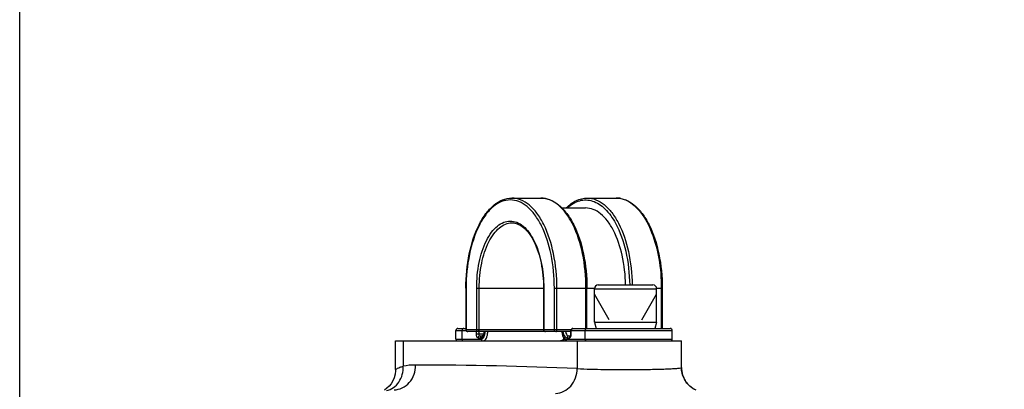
# Model space of a CAD drawing. Header units: millimetres. Extents: x 0 to 8410, y 0 to 5940.
# Tile 24 of 122: x 2704 to 2863, y 5198 to 5258. Entities that reach past the tile are written whole.
import ezdxf

# ---------------------------------------------------------------- set-up
doc = ezdxf.new("R2010")
doc.units = ezdxf.units.MM
doc.header["$LTSCALE"] = 462.55
doc.layers.get('0').update_dxf_attribs({"linetype": 'CONTINUOUS'})
for name, color, linetype in [('204102000021_DXF_DIMENSION', 7, 'CONTINUOUS'), ('304102000018DXF_CONTINUOUS_LINE', 7, 'CONTINUOUS'), ('304109000014DXF_CONTINUOUS_LINE', 7, 'CONTINUOUS'), ('501023000078DXF_CONTINUOUS_LINE', 7, 'CONTINUOUS'), ('604006000006DXF_CONTINUOUS_LINE', 7, 'CONTINUOUS')]:
    doc.layers.add(name, color=color, linetype=linetype)
doc.styles.get("Standard").update_dxf_attribs({"font": 'txt', "width": 0.7})
doc.dimstyles.new('DIMSTYLE_1', dxfattribs={"dimtxt": 65, "dimasz": 50, "dimexe": 1, "dimexo": 0, "dimgap": 1.625, "dimtad": 1, "dimdsep": 46, "dimtxsty": 'Standard', "dimblk": '_FILLED', "dimblk1": '_FILLED', "dimblk2": '_FILLED', "dimcen": 0.09, "dimclrt": 5, "dimazin": 2, "dimtp": 0.5, "dimtm": 0.5, "dimtfac": 1, "dimtofl": 0, "dimtmove": 0, "dimatfit": 3, "dimldrblk": '_FILLED', "dimfxl": 0, "dimtolj": 1, "dimarcsym": 0})

# ---------------------------------------------------------------- blocks, each defined once
blk = doc.blocks.new('_FILLED')
at = {"color": 0, "linetype": 'ByBlock'}
blk.add_solid([(0, 0), (-1, 0.17), (-1, -0.17)], dxfattribs=at)
blk = doc.blocks.new('*D1')
at = {"layer": '204102000021_DXF_DIMENSION', "color": 2, "linetype": 'Continuous'}
for p, q in [((2704.27, 4817.38), (2704.27, 5406.02)), ((2945.77, 5283.11), (2945.77, 5406.02)), ((2704.27, 5396.02), (2825.02, 5396.02)), ((2945.77, 5396.02), (2825.02, 5396.02))]:
    blk.add_line(p, q, dxfattribs=at)
at = {"layer": '204102000021_DXF_DIMENSION', "color": 2, "linetype": 'Continuous', "xscale": 50, "yscale": 50, "zscale": 50, "rotation": 180}
blk.add_blockref('_FILLED', (2704.27, 5396.02), dxfattribs=at)
at = {"layer": '204102000021_DXF_DIMENSION', "color": 2, "linetype": 'Continuous', "xscale": 50, "yscale": 50, "zscale": 50}
blk.add_blockref('_FILLED', (2945.77, 5396.02), dxfattribs=at)

msp = doc.modelspace()

# ---------------------------------------------------------------- linework, layer by layer
at = {"layer": '304102000018DXF_CONTINUOUS_LINE', "color": 7, "linetype": 'Continuous'}
for p, q in [((2764.767, 5201.678), (2764.767, 5206.258)), ((2764.767, 5206.258), (2810.767, 5206.258)), ((2810.767, 5201.948), (2810.767, 5206.258))]:
    msp.add_line(p, q, dxfattribs=at)
at = {"layer": '304102000018DXF_CONTINUOUS_LINE', "color": 9, "linetype": 'Continuous'}
for p, q in [((2765.972, 5206.258), (2765.972, 5202.185)), ((2793.972, 5206.258), (2793.972, 5201.803))]:
    msp.add_line(p, q, dxfattribs=at)
at = {"layer": '304102000018DXF_CONTINUOUS_LINE', "color": 7, "linetype": 'Continuous'}
for points in [[(2813.113, 5198.312), (2812.6, 5198.59), (2812.091, 5198.978), (2811.623, 5199.477), (2811.23, 5200.082), (2810.943, 5200.776), (2810.788, 5201.537), (2810.767, 5201.948)], [(2764.767, 5201.678), (2764.761, 5201.463), (2764.686, 5200.881), (2764.533, 5200.332), (2764.312, 5199.825), (2764.033, 5199.369), (2763.709, 5198.968), (2763.352, 5198.625), (2762.973, 5198.341)]]:
    msp.add_lwpolyline(points, dxfattribs=at)
at = {"layer": '304102000018DXF_CONTINUOUS_LINE', "color": 9, "linetype": 'Continuous'}
for centre, radius, start, end in [((2767.944, 5192.145), 10.231, 89.85647, 101.10874), ((2766.24, 4533.907), 668.472, 87.622291, 89.851741), ((2814.776, 5201.949), 4.01, 180.01693, 189.68984), ((2814.759, 5201.946), 3.992, 189.68967, 194.61703), ((2814.77, 5201.95), 4.004, 194.62539, 202.07093), ((2814.761, 5201.946), 3.994, 202.0735, 206.41849), ((2814.775, 5201.954), 4.011, 206.42823, 215.91596), ((2814.756, 5201.941), 3.987, 215.92355, 218.03156), ((2814.775, 5201.957), 4.011, 218.04819, 229.20702), ((2814.762, 5201.944), 3.993, 229.21856, 232.82665), ((2814.769, 5201.954), 4.006, 232.83037, 240.67789)]:
    msp.add_arc(centre, radius, start, end, dxfattribs=at)
for points, knots in [([(2763.292, 5198.262), (2764.08, 5198.42), (2765.615, 5199.519), (2766.016, 5201.301), (2765.972, 5202.185)], [0, 0, 0, 0, 0.476068, 1, 1, 1, 1]), ([(2764.505, 5198.376), (2765.41, 5198.377), (2767.349, 5199.372), (2767.969, 5201.375), (2767.969, 5202.376)], [0, 0, 0, 0, 0.4747074, 1, 1, 1, 1]), ([(2764.767, 5201.678), (2764.767, 5201.707), (2764.929, 5201.729), (2765.099, 5201.878), (2765.503, 5202.025), (2765.797, 5202.135), (2765.972, 5202.185)], [0, 0, 0, 0, 0.0682339, 0.266541, 0.5818883, 1, 1, 1, 1]), ([(2790.508, 5197.804), (2791.411, 5197.817), (2793.328, 5198.821), (2793.962, 5200.805), (2793.972, 5201.803)], [0, 0, 0, 0, 0.4751017, 1, 1, 1, 1]), ([(2793.972, 5201.803), (2795.42, 5201.716), (2797.823, 5201.664), (2801.198, 5201.631), (2804.013, 5201.642), (2806.262, 5201.678), (2807.863, 5201.726), (2808.848, 5201.762), (2809.62, 5201.81), (2810.243, 5201.836), (2810.522, 5201.906), (2810.766, 5201.905), (2810.767, 5201.948)], [0, 0, 0, 0, 0.2588381, 0.4287087, 0.602298, 0.7611835, 0.8297388, 0.8885316, 0.9360042, 0.9709075, 0.9923503, 1, 1, 1, 1])]:
    msp.add_open_spline(points, degree=3, knots=knots, dxfattribs=at)
at = {"layer": '304109000014DXF_CONTINUOUS_LINE', "color": 7, "linetype": 'Continuous'}
for p, q in [((2783.466, 5229.258), (2788.143, 5229.258)), ((2795.591, 5229.258), (2800.267, 5229.258)), ((2791.507, 5227.658), (2795.331, 5227.658)), ((2776.066, 5214.758), (2776.066, 5208.058)), ((2788.566, 5214.758), (2788.566, 5208.058)), ((2795.543, 5208.258), (2795.543, 5214.758)), ((2807.667, 5214.758), (2807.667, 5208.258)), ((2774.767, 5208.258), (2776.066, 5208.258)), ((2793.281, 5208.258), (2808.967, 5208.258)), ((2774.467, 5206.558), (2774.467, 5207.958)), ((2788.858, 5207.758), (2776.366, 5207.758)), ((2778.281, 5207.058), (2778.681, 5207.058)), ((2792.981, 5207.758), (2788.866, 5207.758)), ((2792.581, 5207.058), (2792.919, 5207.058)), ((2792.981, 5207.358), (2792.981, 5207.958)), ((2809.267, 5206.558), (2809.267, 5207.958))]:
    msp.add_line(p, q, dxfattribs=at)
at = {"layer": '304109000014DXF_CONTINUOUS_LINE', "color": 9, "linetype": 'Continuous'}
for p, q in [((2776.106, 5214.758), (2776.066, 5214.758)), ((2776.106, 5214.758), (2776.106, 5208.058)), ((2777.806, 5208.058), (2777.806, 5214.758)), ((2777.806, 5214.758), (2788.606, 5214.758)), ((2778.216, 5208.058), (2778.216, 5214.758)), ((2788.606, 5214.758), (2788.606, 5208.058)), ((2790.306, 5208.058), (2790.306, 5214.758)), ((2790.306, 5214.758), (2796.78, 5214.758)), ((2790.716, 5208.058), (2790.716, 5214.758)), ((2795.393, 5208.258), (2795.393, 5214.758)), ((2806.753, 5214.758), (2807.667, 5214.758)), ((2807.517, 5214.758), (2807.517, 5208.258)), ((2774.467, 5207.958), (2776.086, 5207.958)), ((2774.467, 5206.558), (2778.571, 5206.558)), ((2775.471, 5206.558), (2775.471, 5207.958)), ((2793.003, 5208.058), (2776.066, 5208.058)), ((2777.721, 5207.758), (2777.721, 5207.358)), ((2778.91, 5207.358), (2777.721, 5207.358)), ((2778.021, 5206.758), (2778.421, 5206.758)), ((2778.131, 5207.758), (2778.131, 5207.358)), ((2792.171, 5206.558), (2809.267, 5206.558)), ((2792.321, 5206.758), (2792.721, 5206.758)), ((2792.981, 5207.958), (2809.267, 5207.958)), ((2792.981, 5207.358), (2793.021, 5207.358)), ((2793.021, 5207.358), (2793.021, 5207.958)), ((2795.271, 5206.558), (2795.271, 5207.958))]:
    msp.add_line(p, q, dxfattribs=at)
for centre, radius, start, end in [((2800.263, 5225.566), 3.691, 78.2469, 89.94084), ((2800.041, 5224.865), 4.429, 64.25626, 67.4303), ((2778.027, 5207.541), 0.943, 323.02484, 327.87867), ((2776.647, 5208.043), 2.423, 353.05641, 353.23717), ((2792.984, 5206.821), 0.237, 108.59012, 115.53175)]:
    msp.add_arc(centre, radius, start, end, dxfattribs=at)
at = {"layer": '304109000014DXF_CONTINUOUS_LINE', "color": 7, "linetype": 'Continuous'}
for centre, start, end in [((2774.767, 5207.958), 90, 180), ((2793.281, 5207.958), 90, 180), ((2808.967, 5207.958), 0, 90), ((2774.767, 5206.558), 180, 270), ((2776.366, 5208.058), 180, 270), ((2788.866, 5208.058), 180, 270), ((2808.967, 5206.558), 270, 360)]:
    msp.add_arc(centre, 0.3, start, end, dxfattribs=at)
for points, knots in [([(2776.066, 5214.758), (2776.066, 5216.605), (2776.397, 5220.107), (2777.661, 5224.168), (2779.191, 5226.735), (2780.464, 5228.133), (2781.901, 5229.04), (2782.961, 5229.258), (2783.466, 5229.258)], [0, 0, 0, 0, 0.3145193, 0.5949941, 0.715231, 0.8208485, 0.914058, 1, 1, 1, 1]), ([(2788.143, 5229.258), (2788.648, 5229.258), (2789.708, 5229.04), (2791.145, 5228.133), (2792.418, 5226.735), (2793.948, 5224.168), (2795.212, 5220.107), (2795.543, 5216.605), (2795.543, 5214.758)], [0, 0, 0, 0, 0.0859419, 0.1791516, 0.2847692, 0.4050063, 0.685481, 1, 1, 1, 1]), ([(2792.218, 5227.685), (2792.691, 5228.156), (2793.717, 5228.942), (2794.992, 5229.258), (2795.591, 5229.258)], [0, 0, 0, 0, 0.5271061, 1, 1, 1, 1]), ([(2800.267, 5229.258), (2800.772, 5229.258), (2801.833, 5229.04), (2803.269, 5228.133), (2804.542, 5226.735), (2806.073, 5224.168), (2807.337, 5220.107), (2807.667, 5216.605), (2807.667, 5214.758)], [0, 0, 0, 0, 0.0859419, 0.1791516, 0.2847692, 0.4050063, 0.685481, 1, 1, 1, 1]), ([(2801.776, 5215.259), (2801.745, 5216.863), (2801.409, 5219.886), (2800.269, 5223.376), (2798.929, 5225.559), (2797.837, 5226.73), (2796.629, 5227.479), (2795.747, 5227.658), (2795.331, 5227.658)], [0, 0, 0, 0, 0.3191419, 0.6013596, 0.7214544, 0.8260509, 0.9171251, 1, 1, 1, 1]), ([(2783.466, 5225.258), (2783.789, 5225.258), (2784.483, 5225.11), (2785.441, 5224.491), (2786.321, 5223.508), (2787.414, 5221.651), (2788.326, 5218.682), (2788.566, 5216.116), (2788.566, 5214.758)], [0, 0, 0, 0, 0.0770136, 0.1643913, 0.2679358, 0.3889785, 0.6760572, 1, 1, 1, 1]), ([(2779.011, 5207.758), (2778.985, 5207.561), (2778.921, 5207.304), (2778.757, 5207.096), (2778.696, 5207.058), (2778.681, 5207.058)], [0, 0, 0, 0, 0.74644, 0.9444186, 1, 1, 1, 1]), ([(2791.302, 5206.258), (2791.467, 5206.258), (2791.693, 5206.364), (2791.839, 5206.531), (2791.874, 5206.578)], [0, 0, 0, 0, 0.7397287, 1, 1, 1, 1]), ([(2791.531, 5207.758), (2791.531, 5207.574), (2791.566, 5207.222), (2791.726, 5206.745), (2792.003, 5206.37), (2792.292, 5206.258), (2792.431, 5206.258)], [0, 0, 0, 0, 0.2881728, 0.5508849, 0.7820919, 1, 1, 1, 1]), ([(2792.907, 5207.036), (2792.906, 5207.036), (2792.897, 5207.03), (2792.914, 5207.047), (2792.918, 5207.054)], [0, 0, 0, 0, 0.1130505, 1, 1, 1, 1]), ([(2792.918, 5207.054), (2792.927, 5207.07), (2792.969, 5207.166), (2792.981, 5207.272), (2792.981, 5207.358)], [0, 0, 0, 0, 0.1764945, 1, 1, 1, 1])]:
    msp.add_open_spline(points, degree=3, knots=knots, dxfattribs=at)
at = {"layer": '304109000014DXF_CONTINUOUS_LINE', "color": 9, "linetype": 'Continuous'}
for points, knots in [([(2790.306, 5214.758), (2790.306, 5216.578), (2789.982, 5220.024), (2788.747, 5224.016), (2787.258, 5226.529), (2786.035, 5227.882), (2784.673, 5228.75), (2783.206, 5229.057), (2781.739, 5228.75), (2780.377, 5227.882), (2779.155, 5226.529), (2777.666, 5224.016), (2776.43, 5220.024), (2776.106, 5216.578), (2776.106, 5214.758)], [0, 0, 0, 0, 0.1591875, 0.300775, 0.3610548, 0.4134341, 0.4588466, 0.5, 0.5411534, 0.5865659, 0.6389452, 0.699225, 0.8408125, 1, 1, 1, 1]), ([(2790.716, 5214.758), (2790.716, 5216.617), (2790.385, 5220.135), (2789.124, 5224.212), (2787.603, 5226.778), (2786.355, 5228.159), (2784.965, 5229.046), (2783.947, 5229.258), (2783.466, 5229.258)], [0, 0, 0, 0, 0.3183752, 0.6015501, 0.7221098, 0.8268682, 0.9176932, 1, 1, 1, 1]), ([(2795.393, 5214.758), (2795.393, 5216.617), (2795.062, 5220.135), (2793.8, 5224.212), (2792.28, 5226.778), (2791.031, 5228.159), (2789.642, 5229.046), (2788.623, 5229.258), (2788.143, 5229.258)], [0, 0, 0, 0, 0.3183752, 0.6015501, 0.7221098, 0.8268682, 0.9176932, 1, 1, 1, 1]), ([(2792.399, 5227.691), (2792.965, 5228.204), (2793.955, 5228.827), (2795.425, 5229.009), (2796.897, 5228.748), (2798.685, 5227.512), (2799.677, 5226.055), (2800.137, 5225.21)], [0, 0, 0, 0, 0.2387254, 0.3472973, 0.4564677, 0.6992734, 1, 1, 1, 1]), ([(2795.591, 5229.258), (2796.06, 5229.258), (2797.054, 5229.056), (2798.416, 5228.209), (2799.645, 5226.885), (2801.153, 5224.419), (2802.433, 5220.48), (2802.805, 5217.068), (2802.836, 5215.259)], [0, 0, 0, 0, 0.0828102, 0.173855, 0.2784684, 0.3986134, 0.6809371, 1, 1, 1, 1]), ([(2801.965, 5228.854), (2802.839, 5228.433), (2804.505, 5226.856), (2806.182, 5223.567), (2807.272, 5219.4), (2807.517, 5216.346), (2807.517, 5214.758)], [0, 0, 0, 0, 0.1848222, 0.4193757, 0.6974585, 1, 1, 1, 1]), ([(2777.806, 5214.758), (2777.806, 5216.142), (2778.053, 5218.763), (2778.992, 5221.799), (2780.125, 5223.711), (2781.055, 5224.74), (2782.091, 5225.4), (2783.206, 5225.633), (2784.322, 5225.4), (2785.358, 5224.74), (2786.288, 5223.711), (2787.42, 5221.799), (2788.36, 5218.763), (2788.606, 5216.142), (2788.606, 5214.758)], [0, 0, 0, 0, 0.1591872, 0.3007752, 0.361055, 0.4134339, 0.4588465, 0.5, 0.5411535, 0.5865661, 0.638945, 0.6992248, 0.8408128, 1, 1, 1, 1]), ([(2778.216, 5214.758), (2778.216, 5216.104), (2778.456, 5218.652), (2779.369, 5221.604), (2780.47, 5223.462), (2781.375, 5224.462), (2782.381, 5225.104), (2783.118, 5225.258), (2783.466, 5225.258)], [0, 0, 0, 0, 0.3183743, 0.6015501, 0.7221105, 0.8268684, 0.9176932, 1, 1, 1, 1]), ([(2800.137, 5225.21), (2800.902, 5223.802), (2802.012, 5220.509), (2802.394, 5217.083), (2802.426, 5215.259)], [0, 0, 0, 0, 0.4675464, 1, 1, 1, 1]), ([(2775.731, 5208.258), (2775.663, 5208.258), (2775.518, 5208.183), (2775.471, 5208.033), (2775.471, 5207.958)], [0, 0, 0, 0, 0.4746814, 1, 1, 1, 1]), ([(2793.281, 5208.258), (2793.213, 5208.258), (2793.068, 5208.183), (2793.021, 5208.033), (2793.021, 5207.958)], [0, 0, 0, 0, 0.4746503, 1, 1, 1, 1]), ([(2795.531, 5208.258), (2795.463, 5208.258), (2795.318, 5208.183), (2795.271, 5208.033), (2795.271, 5207.958)], [0, 0, 0, 0, 0.4746814, 1, 1, 1, 1]), ([(2775.471, 5206.558), (2775.471, 5206.483), (2775.518, 5206.332), (2775.663, 5206.258), (2775.731, 5206.258)], [0, 0, 0, 0, 0.5253186, 1, 1, 1, 1]), ([(2776.366, 5207.758), (2776.289, 5207.758), (2776.181, 5207.823), (2776.135, 5207.918), (2776.126, 5207.945)], [0, 0, 0, 0, 0.7287848, 1, 1, 1, 1]), ([(2777.721, 5207.358), (2777.721, 5207.281), (2777.736, 5207.068), (2777.867, 5206.758), (2778.021, 5206.758)], [0, 0, 0, 0, 0.3328087, 1, 1, 1, 1]), ([(2778.066, 5207.758), (2777.998, 5207.758), (2777.853, 5207.832), (2777.806, 5207.983), (2777.806, 5208.058)], [0, 0, 0, 0, 0.4747126, 1, 1, 1, 1]), ([(2778.281, 5207.058), (2778.213, 5207.058), (2778.068, 5206.983), (2778.021, 5206.833), (2778.021, 5206.758)], [0, 0, 0, 0, 0.4746814, 1, 1, 1, 1]), ([(2778.066, 5207.758), (2778.087, 5207.758), (2778.201, 5207.816), (2778.216, 5207.96), (2778.216, 5208.058)], [0, 0, 0, 0, 0.1745238, 1, 1, 1, 1]), ([(2778.131, 5207.358), (2778.131, 5207.319), (2778.139, 5207.213), (2778.204, 5207.058), (2778.281, 5207.058)], [0, 0, 0, 0, 0.3327926, 1, 1, 1, 1]), ([(2778.681, 5207.058), (2778.613, 5207.058), (2778.468, 5206.983), (2778.421, 5206.833), (2778.421, 5206.758)], [0, 0, 0, 0, 0.4746814, 1, 1, 1, 1]), ([(2778.421, 5206.758), (2778.453, 5206.758), (2778.597, 5206.779), (2778.714, 5206.886), (2778.78, 5206.974)], [0, 0, 0, 0, 0.2233496, 1, 1, 1, 1]), ([(2778.571, 5206.558), (2778.755, 5206.558), (2779.015, 5206.868), (2779.14, 5207.309), (2779.171, 5207.604), (2779.171, 5207.758)], [0, 0, 0, 0, 0.3872012, 0.6756502, 1, 1, 1, 1]), ([(2778.571, 5206.558), (2778.571, 5206.483), (2778.618, 5206.332), (2778.763, 5206.258), (2778.831, 5206.258)], [0, 0, 0, 0, 0.5253186, 1, 1, 1, 1]), ([(2778.826, 5207.04), (2778.855, 5207.087), (2778.971, 5207.309), (2779.029, 5207.557), (2779.053, 5207.75)], [0, 0, 0, 0, 0.2219787, 1, 1, 1, 1]), ([(2778.831, 5206.258), (2779.061, 5206.258), (2779.386, 5206.646), (2779.542, 5207.197), (2779.581, 5207.566), (2779.581, 5207.758)], [0, 0, 0, 0, 0.3872021, 0.6756507, 1, 1, 1, 1]), ([(2788.866, 5207.758), (2788.789, 5207.758), (2788.681, 5207.823), (2788.635, 5207.918), (2788.626, 5207.945)], [0, 0, 0, 0, 0.7287848, 1, 1, 1, 1]), ([(2790.566, 5207.758), (2790.498, 5207.758), (2790.353, 5207.832), (2790.306, 5207.983), (2790.306, 5208.058)], [0, 0, 0, 0, 0.4747126, 1, 1, 1, 1]), ([(2790.566, 5207.758), (2790.587, 5207.758), (2790.701, 5207.816), (2790.716, 5207.96), (2790.716, 5208.058)], [0, 0, 0, 0, 0.1745238, 1, 1, 1, 1]), ([(2791.81, 5206.654), (2791.778, 5206.595), (2791.664, 5206.411), (2791.455, 5206.258), (2791.302, 5206.258)], [0, 0, 0, 0, 0.3061179, 1, 1, 1, 1]), ([(2791.571, 5207.758), (2791.571, 5207.604), (2791.603, 5207.309), (2791.727, 5206.868), (2791.988, 5206.558), (2792.171, 5206.558)], [0, 0, 0, 0, 0.3243198, 0.6127689, 1, 1, 1, 1]), ([(2791.689, 5207.758), (2791.705, 5207.623), (2791.772, 5207.246), (2792.05, 5206.758), (2792.321, 5206.758)], [0, 0, 0, 0, 0.3336373, 1, 1, 1, 1]), ([(2792.104, 5207.758), (2792.119, 5207.662), (2792.177, 5207.393), (2792.387, 5207.058), (2792.581, 5207.058)], [0, 0, 0, 0, 0.3326551, 1, 1, 1, 1]), ([(2792.171, 5206.558), (2792.171, 5206.483), (2792.218, 5206.332), (2792.363, 5206.258), (2792.431, 5206.258)], [0, 0, 0, 0, 0.5253186, 1, 1, 1, 1]), ([(2792.581, 5207.058), (2792.513, 5207.058), (2792.368, 5206.983), (2792.321, 5206.833), (2792.321, 5206.758)], [0, 0, 0, 0, 0.4746814, 1, 1, 1, 1]), ([(2792.721, 5206.758), (2792.745, 5206.758), (2792.866, 5206.79), (2792.931, 5206.915), (2792.964, 5207.005)], [0, 0, 0, 0, 0.1996845, 1, 1, 1, 1]), ([(2795.271, 5206.558), (2795.271, 5206.483), (2795.318, 5206.332), (2795.463, 5206.258), (2795.531, 5206.258)], [0, 0, 0, 0, 0.5253186, 1, 1, 1, 1])]:
    msp.add_open_spline(points, degree=3, knots=knots, dxfattribs=at)
for points in [[(2801.015, 5229.18), (2801.263, 5229.129), (2801.507, 5229.052), (2801.741, 5228.955)], [(2776.126, 5207.945), (2776.113, 5207.981), (2776.106, 5208.02), (2776.106, 5208.058)], [(2788.626, 5207.945), (2788.613, 5207.981), (2788.606, 5208.02), (2788.606, 5208.058)], [(2792.882, 5207.035), (2792.785, 5206.989), (2792.721, 5206.865), (2792.721, 5206.758)], [(2792.964, 5207.005), (2792.984, 5207.06), (2792.998, 5207.117), (2793.007, 5207.174)], [(2793.007, 5207.174), (2793.017, 5207.235), (2793.021, 5207.296), (2793.021, 5207.358)]]:
    msp.add_open_spline(points, degree=3, dxfattribs=at)
at = {"layer": '501023000078DXF_CONTINUOUS_LINE', "color": 7, "linetype": 'Continuous'}
for p, q in [((2796.767, 5209.258), (2796.767, 5214.658)), ((2797.367, 5215.258), (2806.167, 5215.258)), ((2806.767, 5209.258), (2806.767, 5214.658)), ((2796.767, 5209.258), (2806.767, 5209.258))]:
    msp.add_line(p, q, dxfattribs=at)
at = {"layer": '501023000078DXF_CONTINUOUS_LINE', "color": 9, "linetype": 'Continuous'}
msp.add_line((2796.767, 5214.658), (2806.767, 5214.658), dxfattribs=at)
at = {"layer": '501023000078DXF_CONTINUOUS_LINE', "color": 2, "linetype": 'Continuous'}
for p, q in [((2799.136, 5209.658), (2796.767, 5213.761)), ((2804.398, 5209.658), (2806.767, 5213.761))]:
    msp.add_line(p, q, dxfattribs=at)
at = {"layer": '501023000078DXF_CONTINUOUS_LINE', "color": 7, "linetype": 'Continuous'}
for centre, start, end in [((2797.367, 5214.658), 90, 180), ((2806.167, 5214.658), 0, 90)]:
    msp.add_arc(centre, 0.6, start, end, dxfattribs=at)
at = {"layer": '604006000006DXF_CONTINUOUS_LINE', "color": 7, "linetype": 'Continuous'}
for p, q in [((2796.902, 5209.258), (2796.767, 5209.219)), ((2796.767, 5209.219), (2797.044, 5208.258)), ((2806.767, 5209.219), (2796.767, 5209.219)), ((2806.767, 5209.219), (2806.49, 5208.258)), ((2806.631, 5209.258), (2806.767, 5209.219))]:
    msp.add_line(p, q, dxfattribs=at)

# ---------------------------------------------------------------- dimensions: what is measured, and where the dimension line sits
at = {"layer": '204102000021_DXF_DIMENSION', "color": 2, "linetype": 'Continuous'}
dim = msp.add_linear_dim(base=(2704.267, 5396.016), p1=(2945.767, 5283.107), p2=(2704.267, 4817.376), angle=180, dimstyle='DIMSTYLE_1', dxfattribs=at)
dim.commit()
dim.dimension.update_dxf_attribs({"geometry": '*D1', "text_midpoint": (2711.267, 5396.016), "dimtype": 160})

doc.saveas('drawing.dxf')
